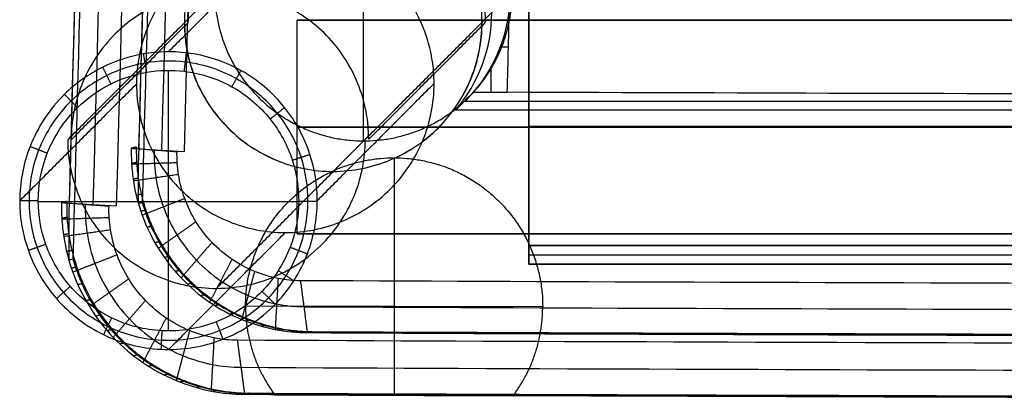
# Model space of a CAD drawing. Header units: millimetres. Extents: x -232 to 229, y -236 to 236.
# Tile 1 of 256: x -214 to -108, y -236 to -195. Entities that reach past the tile are written whole.
import ezdxf

# ---------------------------------------------------------------- set-up
doc = ezdxf.new("R2010")
doc.units = ezdxf.units.MM
doc.header["$MEASUREMENT"] = 0
for name, color, linetype, true_color in [('Footrest', 7, 'Continuous', 0xd78b38), ('Pause counter chair', 7, 'Continuous', 0x8b1c62), ('Seat pad', 6, 'Continuous', 0xff00ff)]:
    doc.layers.add(name, color=color, linetype=linetype, true_color=true_color)

msp = doc.modelspace()

# ---------------------------------------------------------------- linework, layer by layer
at = {"layer": 'Footrest'}
for p, q in [((-159.56, -206.8, 214.65), (156.3, -206.8, 214.65)), ((-159.56, -206.8, 216.65), (156.3, -206.8, 216.65)), ((-159.56, -206.8, 214.65), (-159.56, -206.8, 216.65)), ((156.3, -219.61, 214.65), (-159.56, -219.61, 214.65)), ((156.3, -219.61, 193.37), (-159.56, -219.61, 193.37)), ((156.3, -219.61, 214.65), (-159.56, -219.61, 214.65)), ((-159.56, -219.61, 204.01), (156.3, -219.61, 204.01)), ((156.3, -219.61, 193.37), (-159.56, -219.61, 193.37)), ((-159.56, -221.61, 204.91), (-159.56, -219.61, 204.91)), ((-159.56, -220.61, 193.37), (156.3, -220.61, 193.37)), ((156.3, -221.61, 193.37), (-159.56, -221.61, 193.37)), ((156.3, -221.61, 216.65), (-159.56, -221.61, 216.65)), ((156.3, -221.61, 193.37), (-159.56, -221.61, 193.37)), ((-159.56, -221.61, 205.01), (156.3, -221.61, 205.01)), ((156.3, -221.61, 216.65), (-159.56, -221.61, 216.65))]:
    msp.add_line(p, q, dxfattribs=at)
for points in [[(-159.56, -191.99, 216.65), (-159.56, -206.8, 216.65), (-159.56, -221.61, 216.65)], [(-159.56, -191.99, 216.65), (-159.56, -206.8, 216.65), (-159.56, -221.61, 216.65)], [(-159.56, -219.61, 214.65), (-159.56, -206.8, 214.65), (-159.56, -193.99, 214.65)], [(-159.56, -219.61, 214.65), (-159.56, -206.8, 214.65), (-159.56, -193.99, 214.65)], [(-159.56, -219.61, 193.37), (-159.56, -219.61, 204.01), (-159.56, -219.61, 214.65)], [(-159.56, -221.61, 193.37), (-159.56, -220.61, 193.37), (-159.56, -219.61, 193.37)], [(-159.56, -219.61, 193.37), (-159.56, -219.61, 204.01), (-159.56, -219.61, 214.65)], [(-159.56, -221.61, 193.37), (-159.56, -220.61, 193.37), (-159.56, -219.61, 193.37)], [(-159.56, -221.61, 216.65), (-159.56, -221.61, 205.01), (-159.56, -221.61, 193.37)], [(-159.56, -221.61, 216.65), (-159.56, -221.61, 205.01), (-159.56, -221.61, 193.37)]]:
    msp.add_open_spline(points, degree=2, dxfattribs=at)
at = {"layer": 'Pause counter chair'}
for p, q in [((-177.36, -208.37, 638.86), (-177.36, -176.39, 637.74)), ((-184.52, -195.39, 193.69), (175.35, -195.39, 193.69)), ((-161.77, -198.28, 630.27), (-162.66, -198.28, 630.27)), ((-198.34, -228.81, -5.63), (-198.34, -200.79, -5.63)), ((-163.61, -203.14, 630.44), (-163.61, -200.34, 630.34)), ((-166.51, -204.1, 602.95), (159.93, -204.1, 602.95)), ((-174.07, -210.19, 644.29), (-174.07, -235.72, 645.18)), ((-184.34, -214.94, -5.63), (-212.36, -214.94, -5.63)), ((-184.52, -218.38, 193.69), (175.35, -218.38, 193.69)), ((-158.08, -226.2, 644.29), (-190.06, -226.16, 645.4))]:
    msp.add_line(p, q, dxfattribs=at)
for points, degree in [([(-201.14, 76.09, 638.53), (-203.78, -21.3, 641.94), (-206.43, -118.69, 645.33), (-209.07, -216.08, 648.73)], 3), ([(-201.14, 76.09, 638.53), (-203.78, -20.96, 641.92), (-206.41, -118.01, 645.31), (-209.04, -215.06, 648.7)], 3), ([(-198.35, -198.79, -3.7), (-192.06, -192.5, 176.28), (-185.78, -186.21, 356.27)], 2), ([(-193.35, -192.38, 638.86), (-195, -194.02, 591.81), (-196.64, -195.66, 544.75)], 2), ([(-193.35, -192.38, 638.86), (-195, -194.02, 591.81), (-196.64, -195.66, 544.75)], 2), ([(-164.62, -195.62, 544.75), (-163, -194, 591.25), (-161.37, -192.38, 637.74)], 2), ([(-164.62, -195.62, 544.75), (-163, -194, 591.25), (-161.37, -192.38, 637.74)], 2), ([(-161.66, -193.41, 630.1), (-161.83, -196.99, 630.22), (-163.2, -200.42, 630.34), (-165.55, -203.14, 630.44)], 3), ([(-161.66, -193.41, 630.1), (-161.83, -196.99, 630.22), (-163.2, -200.42, 630.34), (-165.55, -203.14, 630.44)], 3), ([(-161.89, -203.14, 630.44), (-161.81, -199.9, 630.32), (-161.73, -196.65, 630.21), (-161.66, -193.41, 630.1)], 3), ([(-161.89, -203.14, 630.44), (-161.81, -199.9, 630.32), (-161.73, -196.65, 630.21), (-161.66, -193.41, 630.1)], 3), ([(-196.62, -195.66, 544.75), (-202.91, -201.95, 364.84), (-209.19, -208.24, 184.92)], 2), ([(-196.25, -195.66, 544.75), (-202.53, -201.95, 364.84), (-208.82, -208.24, 184.92)], 2), ([(-184.52, -195.39, 173.9), (-184.52, -195.39, 193.69), (-184.52, -195.39, 213.48)], 2), ([(-184.52, -195.39, 213.48), (-4.58, -195.39, 213.48), (175.35, -195.39, 213.48)], 2), ([(175.35, -195.39, 173.9), (-4.58, -195.39, 173.9), (-184.52, -195.39, 173.9)], 2), ([(-184.52, -218.38, 173.9), (-184.52, -206.89, 173.9), (-184.52, -195.39, 173.9)], 2), ([(175.35, -195.39, 173.9), (-4.58, -195.39, 173.9), (-184.52, -195.39, 173.9)], 2), ([(-184.52, -218.38, 213.48), (-184.52, -206.89, 213.48), (-184.52, -195.39, 213.48)], 2), ([(-184.52, -195.39, 213.48), (-4.58, -195.39, 213.48), (175.35, -195.39, 213.48)], 2), ([(-184.52, -218.38, 213.48), (-184.52, -206.89, 213.48), (-184.52, -195.39, 213.48)], 2), ([(-184.52, -195.39, 173.9), (-184.52, -195.39, 193.69), (-184.52, -195.39, 213.48)], 2), ([(-184.52, -218.38, 173.9), (-184.52, -206.89, 173.9), (-184.52, -195.39, 173.9)], 2), ([(-184.52, -218.38, 193.69), (-184.52, -206.89, 193.69), (-184.52, -195.39, 193.69)], 2), ([(-177.17, -208.2, 184.79), (-170.89, -201.91, 364.77), (-164.6, -195.62, 544.75)], 2), ([(-176.8, -208.2, 184.79), (-170.52, -201.91, 364.77), (-164.23, -195.62, 544.75)], 2), ([(-200.69, -200.99, -5.63), (-200.86, -200, -4.66), (-201.03, -199.02, -3.69)], 2), ([(-196.65, -200.89, -5.63), (-196.53, -199.9, -4.67), (-196.41, -198.91, -3.71)], 2), ([(-204.54, -202.24, -5.63), (-204.98, -201.34, -4.65), (-205.42, -200.44, -3.66)], 2), ([(-191.53, -202.55, -5.63), (-191.04, -201.68, -4.68), (-190.55, -200.81, -3.73)], 2), ([(-201.79, -202.24, 356.27), (-208.07, -208.53, 176.35), (-214.35, -214.81, -3.56)], 2), ([(-201.79, -202.24, 356.27), (-208.07, -208.53, 176.35), (-214.35, -214.81, -3.56)], 2), ([(-182.34, -214.78, -3.7), (-176.05, -208.49, 176.28), (-169.77, -202.2, 356.27)], 2), ([(-182.34, -214.78, -3.7), (-176.05, -208.49, 176.28), (-169.77, -202.2, 356.27)], 2), ([(-208.14, -204.79, -5.63), (-208.84, -204.08, -4.63), (-209.54, -203.36, -3.63)], 2), ([(-165.55, -203.14, 630.44), (-166.19, -203.78, 612.12), (-166.83, -204.42, 593.79), (-167.47, -205.06, 575.47)], 3), ([(-165.55, -203.14, 630.44), (-166.19, -203.78, 612.12), (-166.83, -204.42, 593.79), (-167.47, -205.06, 575.47)], 3), ([(-165.55, -203.14, 630.44), (-163.72, -203.14, 630.44), (-161.89, -203.14, 630.44)], 2), ([(-165.55, -203.14, 630.44), (-163.72, -203.14, 630.44), (-161.89, -203.14, 630.44)], 2), ([(-187.41, -206.03, -5.63), (-186.63, -205.4, -4.68), (-185.85, -204.78, -3.73)], 2), ([(160.89, -205.06, 575.47), (-3.29, -205.06, 575.47), (-167.47, -205.06, 575.47)], 2), ([(160.89, -205.06, 575.47), (-3.29, -205.06, 575.47), (-167.47, -205.06, 575.47)], 2), ([(175.35, -206.89, 173.9), (-4.58, -206.89, 173.9), (-184.52, -206.89, 173.9)], 2), ([(-184.52, -206.89, 213.48), (-4.58, -206.89, 213.48), (175.35, -206.89, 213.48)], 2), ([(-184.52, -206.89, 173.9), (-184.52, -206.89, 193.69), (-184.52, -206.89, 213.48)], 2), ([(-180.63, -211.65, 544.75), (-178.99, -210.01, 591.81), (-177.35, -208.37, 638.86)], 2), ([(-177.17, -208.32, 184.79), (-177.17, -208.28, 184.79), (-177.17, -208.24, 184.79), (-177.17, -208.2, 184.79)], 3), ([(-211.39, -209.71, -5.63), (-212.32, -209.34, -4.61), (-213.25, -208.98, -3.59)], 2), ([(-185.03, -210.44, -5.63), (-184.08, -210.13, -4.68), (-183.13, -209.82, -3.72)], 2), ([(-193.18, -224.23, 184.92), (-186.9, -217.94, 364.84), (-180.61, -211.65, 544.75)], 2), ([(-212.36, -214.81, -5.63), (-213.35, -214.81, -4.6), (-214.35, -214.81, -3.56)], 2), ([(-212.36, -214.81, -5.63), (-213.35, -214.81, -4.6), (-214.35, -214.81, -3.56)], 2), ([(-209.29, -214.88, 653.7), (-209.57, -214.94, 651.72), (-209.86, -215, 649.75)], 2), ([(-209.86, -215, 649.75), (-207.3, -215.19, 646.36), (-204.75, -215.38, 642.97)], 2), ([(-209.04, -215.06, 648.7), (-207.34, -215.16, 646.44), (-205.63, -215.26, 644.17), (-203.93, -215.37, 641.91)], 3), ([(-182.34, -214.9, -3.7), (-183.34, -214.89, -4.67), (-184.34, -214.88, -5.63)], 2), ([(-182.34, -214.9, -3.7), (-183.34, -214.89, -4.67), (-184.34, -214.88, -5.63)], 2), ([(-182.34, -214.9, -3.7), (-182.34, -214.86, -3.7), (-182.34, -214.82, -3.7), (-182.34, -214.78, -3.7)], 3), ([(-182.34, -214.9, -3.7), (-182.34, -214.86, -3.7), (-182.34, -214.82, -3.7), (-182.34, -214.78, -3.7)], 3), ([(-209.26, -216.59, 653.75), (-209.55, -216.66, 651.77), (-209.83, -216.72, 649.8)], 2), ([(-204.72, -216.64, 643), (-207.27, -216.72, 646.4), (-209.83, -216.8, 649.8)], 2), ([(-204.58, -217.95, 643.02), (-207.1, -218.31, 646.43), (-209.62, -218.67, 649.83)], 2), ([(-198.34, -230.8, -3.56), (-192.06, -224.52, 176.35), (-185.78, -218.23, 356.27)], 2), ([(-209.09, -218.36, 653.78), (-209.37, -218.42, 651.8), (-209.65, -218.48, 649.83)], 2), ([(-184.52, -218.38, 173.9), (-184.52, -218.38, 193.69), (-184.52, -218.38, 213.48)], 2), ([(-184.52, -218.38, 213.48), (-4.58, -218.38, 213.48), (175.35, -218.38, 213.48)], 2), ([(175.35, -218.38, 173.9), (-4.58, -218.38, 173.9), (-184.52, -218.38, 173.9)], 2), ([(175.35, -218.38, 173.9), (-4.58, -218.38, 173.9), (-184.52, -218.38, 173.9)], 2), ([(-184.52, -218.38, 213.48), (-4.58, -218.38, 213.48), (175.35, -218.38, 213.48)], 2), ([(-184.52, -218.38, 173.9), (-184.52, -218.38, 193.69), (-184.52, -218.38, 213.48)], 2), ([(-211.55, -219.5, -5.63), (-212.49, -219.83, -4.59), (-213.43, -220.16, -3.54)], 2), ([(-208.74, -220.15, 653.78), (-209.03, -220.21, 651.81), (-209.31, -220.27, 649.84)], 2), ([(-185.27, -219.8, -5.63), (-184.33, -220.15, -4.65), (-183.4, -220.51, -3.67)], 2), ([(-209.07, -221.16, 649.83), (-208.93, -221.13, 650.84), (-208.78, -221.1, 651.85), (-208.64, -221.07, 652.86)], 3), ([(-203.89, -220.63, 643.01), (-206.26, -221.56, 646.41), (-208.64, -222.49, 649.81)], 2), ([(-208.23, -221.94, 653.76), (-208.51, -222, 651.79), (-208.79, -222.06, 649.82)], 2), ([(-186.54, -222.32, -5.63), (-185.7, -222.86, -4.64), (-184.86, -223.4, -3.65)], 2), ([(-202.63, -223.22, 642.92), (-204.74, -224.7, 646.29), (-206.85, -226.19, 649.67)], 2), ([(-208.91, -224.02, -5.63), (-209.66, -224.67, -4.58), (-210.41, -225.33, -3.53)], 2), ([(-207.53, -223.72, 653.72), (-207.81, -223.78, 651.75), (-208.09, -223.84, 649.77)], 2), ([(-188.3, -224.55, -5.63), (-187.58, -225.24, -4.63), (-186.86, -225.94, -3.63)], 2), ([(-206.66, -225.45, 653.65), (-206.94, -225.51, 651.68), (-207.21, -225.57, 649.7)], 2), ([(-200.83, -225.53, 642.74), (-202.56, -227.52, 646.08), (-204.29, -229.5, 649.41)], 2), ([(-205.61, -227.1, 653.55), (-205.89, -227.16, 651.58), (-206.16, -227.22, 649.6)], 2), ([(-204.47, -227.4, -5.63), (-204.9, -228.3, -4.58), (-205.34, -229.2, -3.54)], 2), ([(-198.6, -227.42, 642.5), (-199.86, -229.81, 645.78), (-201.11, -232.2, 649.05)], 2), ([(-204.4, -228.66, 653.43), (-204.67, -228.72, 651.46), (-204.95, -228.78, 649.48)], 2), ([(-199.06, -228.79, -5.63), (-199.11, -229.79, -4.59), (-199.16, -230.78, -3.56)], 2), ([(-196.08, -228.78, 642.21), (-196.8, -231.46, 645.41), (-197.52, -234.14, 648.62)], 2), ([(-193.22, -227.83, -5.63), (-192.86, -228.76, -4.61), (-192.49, -229.69, -3.59)], 2), ([(-193.45, -229.56, 641.88), (-193.61, -232.41, 645.02), (-193.77, -235.26, 648.16)], 2), ([(-190.14, -235.62, 647.7), (-190.52, -232.72, 644.63), (-190.91, -229.81, 641.56)], 2), ([(-190.14, -235.62, 647.7), (-190.52, -232.72, 644.63), (-190.91, -229.81, 641.56)], 2), ([(-203.03, -230.08, 653.29), (-203.31, -230.14, 651.31), (-203.58, -230.21, 649.33)], 2), ([(-201.54, -231.36, 653.12), (-201.82, -231.43, 651.14), (-202.09, -231.49, 649.17)], 2), ([(-199.95, -232.48, 652.94), (-200.22, -232.54, 650.96), (-200.49, -232.61, 648.98)], 2), ([(-198.28, -233.43, 652.74), (-198.54, -233.49, 650.76), (-198.81, -233.55, 648.78)], 2), ([(-196.55, -234.19, 652.53), (-196.81, -234.25, 650.55), (-197.08, -234.31, 648.57)], 2), ([(-194.8, -234.77, 652.32), (-195.06, -234.83, 650.33), (-195.32, -234.9, 648.35)], 2), ([(-193.04, -235.18, 652.1), (-193.31, -235.24, 650.11), (-193.57, -235.3, 648.13)], 2), ([(-191.31, -235.42, 651.88), (-191.57, -235.48, 649.9), (-191.83, -235.54, 647.91)], 2), ([(-189.63, -235.5, 651.66), (-189.88, -235.56, 649.68), (-190.14, -235.62, 647.7)], 2), ([(-189.63, -235.5, 651.66), (-189.88, -235.56, 649.68), (-190.14, -235.62, 647.7)], 2), ([(-186.93, -235.66, 645.63), (-178.37, -235.7, 645.33), (-169.82, -235.74, 645.03), (-161.26, -235.77, 644.73)], 3)]:
    msp.add_open_spline(points, degree=degree, dxfattribs=at)
for points, knots in [([(-200.55, 76.21, 642.47), (-201.96, 23.98, 644.3), (-204.66, -75.1, 647.76), (-207.37, -174.17, 651.22), (-208.64, -221.07, 652.86)], [27.815421, 27.815421, 27.815421, 27.815421, 184.697233, 325.573275, 325.573275, 325.573275, 325.573275]), ([(-200.55, 76.21, 642.47), (-201.96, 23.98, 644.3), (-204.66, -75.1, 647.76), (-207.37, -174.17, 651.22), (-208.64, -221.07, 652.86)], [27.815421, 27.815421, 27.815421, 27.815421, 184.697233, 325.573275, 325.573275, 325.573275, 325.573275]), ([(-198.62, 75.9, 635.12), (-198.62, 75.9, 635.12), (-198.62, 75.9, 635.12), (-198.62, 75.9, 635.12), (-201.24, -21.14, 638.51), (-203.86, -118.18, 641.91), (-206.48, -215.21, 645.3)], [-0.000603, -0.000603, -0.000603, -0.000603, 0.000363, 0.000363, 0.000363, 291.400647, 291.400647, 291.400647, 291.400647]), ([(-203.93, -215.37, 641.91), (-201.31, -118.34, 638.51), (-198.71, -21.31, 635.1), (-196.09, 75.71, 631.7), (-196.09, 75.71, 631.7), (-196.09, 75.72, 631.7), (-196.09, 75.72, 631.7)], [-291.36512, -291.36512, -291.36512, -291.36512, -0.000363, -0.000363, -0.000363, 0.001569, 0.001569, 0.001569, 0.001569]), ([(-164.62, -195.62, 544.75), (-164.62, -194.79, 544.75), (-164.69, -193.95, 544.75), (-165.01, -191.92, 544.75), (-165.34, -190.74, 544.75), (-166.28, -188.4, 544.75), (-166.92, -187.27, 544.75), (-168.44, -185.18, 544.75), (-169.32, -184.22, 544.75), (-171.25, -182.6, 544.75), (-172.27, -181.93, 544.75), (-175.61, -180.23, 544.75), (-178.1, -179.63, 544.75), (-180.63, -179.63, 544.75), (-183.16, -179.64, 544.75), (-185.65, -180.24, 544.75), (-190.15, -182.54, 544.75), (-192.1, -184.2, 544.75), (-194.34, -187.3, 544.75), (-194.98, -188.43, 544.75), (-195.92, -190.77, 544.75), (-196.25, -191.95, 544.75), (-196.58, -193.99, 544.75), (-196.64, -194.83, 544.75), (-196.64, -195.66, 544.75)], [5.052397, 5.052397, 5.052397, 5.052397, 7.567972, 7.567972, 11.245217, 11.245217, 15.136198, 15.136198, 19.027583, 19.027583, 22.704906, 22.704906, 30.297023, 30.297023, 30.297023, 37.903154, 37.903154, 45.509086, 45.509086, 49.404448, 49.404448, 53.086348, 53.086348, 55.610414, 55.610414, 55.610414, 55.610414]), ([(-164.23, -195.62, 544.75), (-164.23, -194.79, 544.75), (-164.3, -193.95, 544.75), (-164.62, -191.92, 544.75), (-164.95, -190.74, 544.75), (-165.89, -188.4, 544.75), (-166.52, -187.27, 544.75), (-168.05, -185.18, 544.75), (-168.93, -184.22, 544.75), (-170.86, -182.6, 544.75), (-171.88, -181.93, 544.75), (-175.22, -180.23, 544.75), (-177.71, -179.63, 544.75), (-180.24, -179.63, 544.75), (-182.77, -179.64, 544.75), (-185.26, -180.24, 544.75), (-189.76, -182.54, 544.75), (-191.71, -184.2, 544.75), (-193.95, -187.3, 544.75), (-194.58, -188.43, 544.75), (-195.53, -190.77, 544.75), (-195.86, -191.95, 544.75), (-196.18, -193.99, 544.75), (-196.25, -194.83, 544.75), (-196.25, -195.66, 544.75)], [5.052397, 5.052397, 5.052397, 5.052397, 7.567972, 7.567972, 11.245217, 11.245217, 15.136198, 15.136198, 19.027583, 19.027583, 22.704906, 22.704906, 30.297023, 30.297023, 30.297023, 37.903154, 37.903154, 45.509086, 45.509086, 49.404448, 49.404448, 53.086348, 53.086348, 55.610414, 55.610414, 55.610414, 55.610414]), ([(-167.47, -205.06, 575.47), (-164.95, -202.14, 575.37), (-163.56, -198.42, 575.24), (-163.56, -194.56, 575.1), (-163.57, -190.7, 574.97), (-164.97, -186.98, 574.84), (-167.51, -184.07, 574.74)], [0, 0, 0, 0, 11.692429, 11.692429, 11.692429, 23.401756, 23.401756, 23.401756, 23.401756]), ([(-167.47, -205.06, 575.47), (-164.95, -202.14, 575.37), (-163.56, -198.42, 575.24), (-163.56, -194.56, 575.1), (-163.57, -190.7, 574.97), (-164.97, -186.98, 574.84), (-167.51, -184.07, 574.74)], [0, 0, 0, 0, 11.692429, 11.692429, 11.692429, 23.401756, 23.401756, 23.401756, 23.401756]), ([(-169.77, -202.2, 356.27), (-169.77, -201.37, 356.27), (-169.83, -200.53, 356.27), (-170.16, -198.5, 356.27), (-170.48, -197.31, 356.27), (-171.43, -194.98, 356.27), (-172.06, -193.85, 356.27), (-173.58, -191.75, 356.27), (-174.47, -190.8, 356.27), (-176.4, -189.18, 356.27), (-177.42, -188.5, 356.27), (-180.76, -186.8, 356.27), (-183.25, -186.21, 356.27), (-185.78, -186.21, 356.27), (-188.31, -186.21, 356.27), (-190.8, -186.82, 356.27), (-195.3, -189.12, 356.27), (-197.25, -190.78, 356.27), (-199.49, -193.87, 356.27), (-200.12, -195.01, 356.27), (-201.07, -197.34, 356.27), (-201.4, -198.53, 356.27), (-201.72, -200.57, 356.27), (-201.79, -201.4, 356.27), (-201.79, -202.24, 356.27)], [5.052397, 5.052397, 5.052397, 5.052397, 7.567972, 7.567972, 11.245217, 11.245217, 15.136198, 15.136198, 19.027583, 19.027583, 22.704906, 22.704906, 30.297023, 30.297023, 30.297023, 37.903154, 37.903154, 45.509086, 45.509086, 49.404448, 49.404448, 53.086348, 53.086348, 55.610414, 55.610414, 55.610414, 55.610414]), ([(-176.8, -208.2, 184.79), (-176.8, -206.52, 184.78), (-177.38, -202.92, 184.76), (-180.11, -197.85, 184.75), (-184.82, -193.88, 184.76), (-190.32, -192.09, 184.77), (-195.53, -192.22, 184.8), (-200.12, -193.71, 184.82), (-204.66, -196.93, 184.86), (-208.01, -201.99, 184.89), (-208.81, -206.25, 184.92), (-208.82, -208.24, 184.92)], [43.936816, 43.936816, 43.936816, 43.936816, 48.350645, 53.391619, 58.809831, 64.228043, 68.286519, 72.344996, 76.779899, 82.717862, 87.945863, 87.945863, 87.945863, 87.945863]), ([(-196.64, -195.66, 544.75), (-196.64, -197.77, 544.75), (-196.23, -199.85, 544.75), (-194.62, -203.73, 544.75), (-193.44, -205.49, 544.75), (-190.46, -208.46, 544.75), (-188.7, -209.64, 544.75), (-184.81, -211.25, 544.75), (-182.73, -211.66, 544.75), (-180.63, -211.65, 544.75), (-178.53, -211.65, 544.75), (-176.45, -211.23, 544.75), (-172.56, -209.62, 544.75), (-170.8, -208.44, 544.75), (-167.82, -205.46, 544.75), (-166.65, -203.7, 544.75), (-165.04, -199.81, 544.75), (-164.62, -197.73, 544.75), (-164.62, -195.62, 544.75)], [0, 0, 0, 0, 6.325041, 6.325041, 12.650202, 12.650202, 18.975362, 18.975362, 25.300404, 25.300404, 25.300404, 31.630349, 31.630349, 37.960172, 37.960172, 44.289995, 44.289995, 50.619941, 50.619941, 50.619941, 50.619941]), ([(-196.62, -195.66, 544.75), (-196.62, -197.77, 544.75), (-196.21, -199.85, 544.75), (-194.6, -203.73, 544.75), (-193.42, -205.49, 544.75), (-190.45, -208.46, 544.75), (-188.68, -209.64, 544.75), (-184.8, -211.25, 544.75), (-182.72, -211.66, 544.75), (-180.61, -211.65, 544.75), (-178.51, -211.65, 544.75), (-176.43, -211.23, 544.75), (-172.54, -209.62, 544.75), (-170.78, -208.44, 544.75), (-167.81, -205.46, 544.75), (-166.63, -203.7, 544.75), (-165.02, -199.81, 544.75), (-164.6, -197.73, 544.75), (-164.6, -195.62, 544.75)], [0, 0, 0, 0, 6.325041, 6.325041, 12.650202, 12.650202, 18.975362, 18.975362, 25.300404, 25.300404, 25.300404, 31.630349, 31.630349, 37.960172, 37.960172, 44.289995, 44.289995, 50.619941, 50.619941, 50.619941, 50.619941]), ([(-182.34, -214.78, -3.7), (-182.34, -213.1, -3.71), (-182.92, -209.5, -3.72), (-185.65, -204.43, -3.73), (-190.36, -200.45, -3.73), (-195.85, -198.67, -3.71), (-201.06, -198.8, -3.69), (-205.66, -200.29, -3.66), (-210.2, -203.5, -3.63), (-213.55, -208.57, -3.59), (-214.35, -212.82, -3.57), (-214.35, -214.81, -3.56)], [43.936816, 43.936816, 43.936816, 43.936816, 48.350645, 53.391619, 58.809831, 64.228043, 68.286519, 72.344996, 76.779899, 82.717862, 87.945863, 87.945863, 87.945863, 87.945863]), ([(-182.34, -214.78, -3.7), (-182.34, -213.1, -3.71), (-182.92, -209.5, -3.72), (-185.65, -204.43, -3.73), (-190.36, -200.45, -3.73), (-195.85, -198.67, -3.71), (-201.06, -198.8, -3.69), (-205.66, -200.29, -3.66), (-210.2, -203.5, -3.63), (-213.55, -208.57, -3.59), (-214.35, -212.82, -3.57), (-214.35, -214.81, -3.56)], [43.936816, 43.936816, 43.936816, 43.936816, 48.350645, 53.391619, 58.809831, 64.228043, 68.286519, 72.344996, 76.779899, 82.717862, 87.945863, 87.945863, 87.945863, 87.945863]), ([(-183.34, -214.89, -4.67), (-183.33, -213.28, -4.67), (-183.86, -209.86, -4.68), (-186.44, -205.08, -4.68), (-190.86, -201.35, -4.68), (-196.01, -199.67, -4.67), (-200.89, -199.79, -4.66), (-205.2, -201.19, -4.65), (-209.46, -204.21, -4.63), (-212.6, -208.96, -4.61), (-213.35, -212.95, -4.6), (-213.35, -214.81, -4.6)], [43.831517, 43.831517, 43.831517, 43.831517, 48.350645, 53.39162, 58.809832, 64.228043, 68.28652, 72.344996, 76.779899, 82.717862, 87.945863, 87.945863, 87.945863, 87.945863]), ([(-212.36, -214.81, -5.63), (-212.35, -213.07, -5.63), (-211.65, -209.35, -5.63), (-208.72, -204.92, -5.63), (-204.74, -202.1, -5.63), (-200.72, -200.79, -5.63), (-196.16, -200.68, -5.63), (-191.35, -202.24, -5.63), (-187.23, -205.72, -5.63), (-184.82, -210.19, -5.63), (-184.33, -213.38, -5.63), (-184.34, -214.88, -5.63)], [-87.945863, -87.945863, -87.945863, -87.945863, -82.717863, -76.7799, -72.344997, -68.28652, -64.228043, -58.809831, -53.391619, -48.350645, -43.831517, -43.831517, -43.831517, -43.831517]), ([(-212.36, -214.81, -5.63), (-212.35, -213.07, -5.63), (-211.65, -209.35, -5.63), (-208.72, -204.92, -5.63), (-204.74, -202.1, -5.63), (-200.72, -200.79, -5.63), (-196.16, -200.68, -5.63), (-191.35, -202.24, -5.63), (-187.23, -205.72, -5.63), (-184.82, -210.19, -5.63), (-184.33, -213.38, -5.63), (-184.34, -214.88, -5.63)], [-87.945863, -87.945863, -87.945863, -87.945863, -82.717863, -76.7799, -72.344997, -68.28652, -64.228043, -58.809831, -53.391619, -48.350645, -43.831517, -43.831517, -43.831517, -43.831517]), ([(-201.79, -202.24, 356.27), (-201.79, -204.34, 356.27), (-201.37, -206.42, 356.27), (-199.77, -210.31, 356.27), (-198.59, -212.07, 356.27), (-195.61, -215.04, 356.27), (-193.85, -216.22, 356.27), (-189.96, -217.82, 356.27), (-187.88, -218.23, 356.27), (-185.78, -218.23, 356.27), (-183.68, -218.23, 356.27), (-181.59, -217.81, 356.27), (-177.71, -216.2, 356.27), (-175.94, -215.02, 356.27), (-172.97, -212.04, 356.27), (-171.79, -210.27, 356.27), (-170.18, -206.39, 356.27), (-169.77, -204.3, 356.27), (-169.77, -202.2, 356.27)], [0, 0, 0, 0, 6.325041, 6.325041, 12.650202, 12.650202, 18.975362, 18.975362, 25.300404, 25.300404, 25.300404, 31.630349, 31.630349, 37.960172, 37.960172, 44.289995, 44.289995, 50.619941, 50.619941, 50.619941, 50.619941]), ([(155.3, -203.14, 630.44), (102.59, -203.34, 624.75), (49.72, -203.44, 621.88), (-3.29, -203.44, 621.88), (-56.31, -203.44, 621.88), (-109.18, -203.34, 624.75), (-161.89, -203.14, 630.44)], [0, 0, 0, 0, 158.979161, 158.979161, 158.979161, 317.958321, 317.958321, 317.958321, 317.958321]), ([(155.3, -203.14, 630.44), (102.59, -203.34, 624.75), (49.72, -203.44, 621.88), (-3.29, -203.44, 621.88), (-56.31, -203.44, 621.88), (-109.18, -203.34, 624.75), (-161.89, -203.14, 630.44)], [0, 0, 0, 0, 158.979161, 158.979161, 158.979161, 317.958321, 317.958321, 317.958321, 317.958321]), ([(-209.19, -208.24, 184.92), (-209.19, -210.06, 184.93), (-208.52, -213.88, 184.95), (-205.47, -219.12, 184.96), (-200.36, -223.02, 184.95), (-193.89, -224.68, 184.93), (-187.14, -223.57, 184.9), (-182.36, -220.38, 184.86), (-179.6, -216.88, 184.83), (-177.75, -213.23, 184.81), (-177.19, -210.24, 184.79), (-177.17, -208.32, 184.79)], [-0.072323, -0.072323, -0.072323, -0.072323, 4.70258, 9.969049, 15.588879, 21.208709, 27.170692, 33.132676, 35.970095, 38.807514, 43.831517, 43.831517, 43.831517, 43.831517]), ([(-214.35, -214.81, -3.56), (-214.36, -216.64, -3.55), (-213.69, -220.45, -3.54), (-210.63, -225.7, -3.53), (-205.53, -229.59, -3.54), (-199.06, -231.25, -3.56), (-192.31, -230.14, -3.59), (-187.53, -226.96, -3.63), (-184.76, -223.46, -3.65), (-182.92, -219.8, -3.68), (-182.35, -216.81, -3.69), (-182.34, -214.9, -3.7)], [-0.072323, -0.072323, -0.072323, -0.072323, 4.70258, 9.969049, 15.588879, 21.208709, 27.170692, 33.132676, 35.970095, 38.807514, 43.831517, 43.831517, 43.831517, 43.831517]), ([(-214.35, -214.81, -3.56), (-214.36, -216.64, -3.55), (-213.69, -220.45, -3.54), (-210.63, -225.7, -3.53), (-205.53, -229.59, -3.54), (-199.06, -231.25, -3.56), (-192.31, -230.14, -3.59), (-187.53, -226.96, -3.63), (-184.76, -223.46, -3.65), (-182.92, -219.8, -3.68), (-182.35, -216.81, -3.69), (-182.34, -214.9, -3.7)], [-0.072323, -0.072323, -0.072323, -0.072323, 4.70258, 9.969049, 15.588879, 21.208709, 27.170692, 33.132676, 35.970095, 38.807514, 43.831517, 43.831517, 43.831517, 43.831517]), ([(-213.35, -214.81, -4.6), (-213.36, -216.52, -4.59), (-212.73, -220.1, -4.59), (-209.87, -225.02, -4.58), (-205.08, -228.67, -4.58), (-199.01, -230.23, -4.59), (-192.69, -229.19, -4.61), (-188.2, -226.2, -4.63), (-185.61, -222.92, -4.64), (-183.88, -219.49, -4.65), (-183.35, -216.69, -4.66), (-183.34, -214.89, -4.67)], [-0.072323, -0.072323, -0.072323, -0.072323, 4.702581, 9.96905, 15.58888, 21.208709, 27.170693, 33.132676, 35.970095, 38.807514, 43.831517, 43.831517, 43.831517, 43.831517]), ([(-184.34, -214.88, -5.63), (-184.35, -216.56, -5.63), (-184.85, -219.18, -5.63), (-186.46, -222.38, -5.63), (-188.88, -225.44, -5.63), (-193.06, -228.23, -5.63), (-198.97, -229.2, -5.63), (-204.63, -227.75, -5.63), (-209.1, -224.34, -5.63), (-211.78, -219.75, -5.63), (-212.36, -216.41, -5.63), (-212.36, -214.81, -5.63)], [-43.831517, -43.831517, -43.831517, -43.831517, -38.807514, -35.970095, -33.132676, -27.170693, -21.208709, -15.58888, -9.96905, -4.702581, 0.072323, 0.072323, 0.072323, 0.072323]), ([(-184.34, -214.88, -5.63), (-184.35, -216.56, -5.63), (-184.85, -219.18, -5.63), (-186.46, -222.38, -5.63), (-188.88, -225.44, -5.63), (-193.06, -228.23, -5.63), (-198.97, -229.2, -5.63), (-204.63, -227.75, -5.63), (-209.1, -224.34, -5.63), (-211.78, -219.75, -5.63), (-212.36, -216.41, -5.63), (-212.36, -214.81, -5.63)], [-43.831517, -43.831517, -43.831517, -43.831517, -38.807514, -35.970095, -33.132676, -27.170693, -21.208709, -15.58888, -9.96905, -4.702581, 0.072323, 0.072323, 0.072323, 0.072323]), ([(-209.86, -215, 649.75), (-209.87, -215.6, 649.77), (-209.85, -216.83, 649.81), (-209.58, -219.36, 649.85), (-208.75, -222.59, 649.83), (-206.96, -226.29, 649.69), (-204.4, -229.6, 649.43), (-201.22, -232.3, 649.07), (-197.62, -234.24, 648.64), (-193.88, -235.37, 648.17), (-191.35, -235.62, 647.85), (-190.14, -235.62, 647.7)], [-0.000539, -0.000539, -0.000539, -0.000539, 1.259767, 2.581352, 5.350778, 8.236829, 11.171975, 14.103569, 16.979825, 19.735549, 22.302304, 22.302304, 22.302304, 22.302304]), ([(-209.86, -215, 649.75), (-209.87, -215.6, 649.77), (-209.85, -216.83, 649.81), (-209.58, -219.36, 649.85), (-208.75, -222.59, 649.83), (-206.96, -226.29, 649.69), (-204.4, -229.6, 649.43), (-201.22, -232.3, 649.07), (-197.62, -234.24, 648.64), (-193.88, -235.37, 648.17), (-191.35, -235.62, 647.85), (-190.14, -235.62, 647.7)], [-0.000539, -0.000539, -0.000539, -0.000539, 1.259767, 2.581352, 5.350778, 8.236829, 11.171975, 14.103569, 16.979825, 19.735549, 22.302304, 22.302304, 22.302304, 22.302304]), ([(-209.29, -214.88, 653.7), (-209.31, -215.45, 653.72), (-209.29, -216.61, 653.75), (-209.11, -218.38, 653.78), (-208.77, -220.17, 653.79), (-208.25, -221.96, 653.77), (-207.55, -223.74, 653.72), (-206.68, -225.47, 653.65), (-205.63, -227.12, 653.56), (-204.42, -228.68, 653.44), (-203.06, -230.11, 653.29), (-201.57, -231.39, 653.13), (-199.97, -232.51, 652.94), (-198.3, -233.45, 652.74), (-196.57, -234.21, 652.54), (-194.82, -234.8, 652.32), (-193.07, -235.2, 652.1), (-191.34, -235.44, 651.88), (-190.19, -235.49, 651.73), (-189.63, -235.5, 651.66)], [-31.938887, -31.938887, -31.938887, -31.938887, -30.224084, -28.452776, -26.629401, -24.759519, -22.849787, -20.907867, -18.942283, -16.962221, -14.977281, -12.997207, -11.031598, -9.089636, -7.179844, -5.30988, -3.486398, -1.714958, 0, 0, 0, 0]), ([(-209.07, -216.08, 648.73), (-209.07, -216.09, 648.74), (-209.07, -216.1, 648.74), (-209.07, -216.33, 648.76), (-209.08, -216.55, 648.78), (-209.08, -216.77, 648.81), (-209.09, -217.39, 648.88), (-209.09, -217.99, 648.99), (-209.09, -218.59, 649.12), (-209.09, -219.46, 649.3), (-209.09, -220.32, 649.54), (-209.07, -221.16, 649.83)], [4.628529, 4.628529, 4.628529, 4.628529, 4.656024, 4.656024, 5.321667, 5.321667, 5.321667, 7.170394, 7.170394, 7.170394, 9.83136, 9.83136, 9.83136, 9.83136]), ([(-207.3, -215.19, 646.36), (-207.31, -215.7, 646.38), (-207.3, -216.74, 646.41), (-207.06, -218.9, 646.44), (-206.36, -221.64, 646.42), (-204.83, -224.79, 646.31), (-202.65, -227.6, 646.09), (-199.94, -229.9, 645.79), (-196.88, -231.55, 645.43), (-193.7, -232.5, 645.03), (-191.56, -232.71, 644.76), (-190.52, -232.72, 644.63)], [-0.000539, -0.000539, -0.000539, -0.000539, 1.259767, 2.581352, 5.350778, 8.236829, 11.171974, 14.103568, 16.979825, 19.735548, 22.302304, 22.302304, 22.302304, 22.302304]), ([(-190.91, -229.81, 641.56), (-191.76, -229.81, 641.67), (-193.52, -229.63, 641.89), (-196.15, -228.85, 642.22), (-198.67, -227.49, 642.51), (-200.91, -225.6, 642.76), (-202.7, -223.29, 642.93), (-203.96, -220.7, 643.02), (-204.55, -218.43, 643.03), (-204.74, -216.66, 643.01), (-204.76, -215.8, 642.98), (-204.75, -215.38, 642.97)], [-22.302304, -22.302304, -22.302304, -22.302304, -19.735548, -16.979825, -14.103568, -11.171974, -8.236829, -5.350778, -2.581352, -1.259767, 0.000539, 0.000539, 0.000539, 0.000539]), ([(-208.64, -221.07, 652.86), (-208.55, -221.37, 652.86), (-208.46, -221.67, 652.85), (-208.36, -221.97, 652.85), (-208.15, -222.57, 652.84), (-207.92, -223.17, 652.82), (-207.66, -223.75, 652.8), (-207.4, -224.34, 652.78), (-207.11, -224.91, 652.76), (-206.79, -225.48, 652.73), (-206.46, -226.04, 652.7), (-206.11, -226.6, 652.67), (-205.74, -227.13, 652.63), (-205.36, -227.67, 652.6), (-204.95, -228.19, 652.56), (-204.52, -228.68, 652.51), (-204.09, -229.18, 652.47), (-203.64, -229.66, 652.42), (-203.16, -230.11, 652.37), (-202.69, -230.56, 652.31), (-202.19, -230.99, 652.26), (-201.67, -231.39, 652.2), (-201.16, -231.79, 652.14), (-200.63, -232.17, 652.08), (-200.08, -232.51, 652.01), (-199.53, -232.85, 651.95), (-198.97, -233.17, 651.88), (-198.4, -233.46, 651.81), (-197.84, -233.74, 651.75), (-197.26, -233.99, 651.68), (-196.67, -234.22, 651.6), (-196.1, -234.44, 651.53), (-195.51, -234.63, 651.46), (-194.92, -234.8, 651.39), (-194.34, -234.96, 651.31), (-193.76, -235.1, 651.24), (-193.17, -235.21, 651.17), (-192.59, -235.31, 651.09), (-192.02, -235.39, 651.02), (-191.44, -235.44, 650.94), (-190.88, -235.5, 650.87), (-190.31, -235.52, 650.8), (-189.75, -235.53, 650.73)], [1.573674, 1.573674, 1.573674, 1.573674, 2.517491, 2.517491, 2.517491, 4.426824, 4.426824, 4.426824, 6.367513, 6.367513, 6.367513, 8.330877, 8.330877, 8.330877, 10.307618, 10.307618, 10.307618, 12.288079, 12.288079, 12.288079, 14.262529, 14.262529, 14.262529, 16.221443, 16.221443, 16.221443, 18.155775, 18.155775, 18.155775, 20.057186, 20.057186, 20.057186, 21.918231, 21.918231, 21.918231, 23.732479, 23.732479, 23.732479, 25.494597, 25.494597, 25.494597, 27.20584, 27.20584, 27.20584, 27.20584]), ([(190.92, -229.81, 641.56), (159.71, -229.96, 637.52), (96.16, -230.18, 631.31), (0.01, -230.29, 628.14), (-96.15, -230.18, 631.31), (-159.69, -229.96, 637.52), (-190.91, -229.81, 641.56)], [-381.345949, -381.345949, -381.345949, -381.345949, -287.299893, -190.672646, -94.045442, 0.000592, 0.000592, 0.000592, 0.000592]), ([(-190.52, -232.72, 644.63), (-159.37, -232.86, 640.6), (-95.96, -233.08, 634.4), (0.01, -233.19, 631.24), (95.97, -233.08, 634.4), (159.38, -232.86, 640.6), (190.54, -232.72, 644.63)], [-0.000592, -0.000592, -0.000592, -0.000592, 94.045459, 190.672658, 287.299898, 381.345949, 381.345949, 381.345949, 381.345949]), ([(-190.14, -235.62, 647.7), (-161.9, -235.75, 644.04), (-98.52, -235.97, 637.68), (-35.13, -236.05, 635.41), (0.01, -236.05, 635.41), (35.15, -236.05, 635.41), (98.53, -235.97, 637.68), (161.91, -235.75, 644.04), (190.15, -235.62, 647.7)], [-0.000592, -0.000592, -0.000592, -0.000592, 84.960188, 190.672679, 190.672679, 190.672679, 296.38517, 381.345949, 381.345949, 381.345949, 381.345949]), ([(-190.14, -235.62, 647.7), (-161.9, -235.75, 644.04), (-98.52, -235.97, 637.68), (-35.13, -236.05, 635.41), (0.01, -236.05, 635.41), (35.15, -236.05, 635.41), (98.53, -235.97, 637.68), (161.91, -235.75, 644.04), (190.15, -235.62, 647.7)], [-0.000592, -0.000592, -0.000592, -0.000592, 84.960188, 190.672679, 190.672679, 190.672679, 296.38517, 381.345949, 381.345949, 381.345949, 381.345949]), ([(-189.75, -235.53, 650.73), (-161.65, -235.65, 647.07), (-133.47, -235.75, 644.22), (-105.2, -235.82, 642.18), (-105.04, -235.82, 642.17), (-104.89, -235.82, 642.16), (-104.73, -235.82, 642.15), (-69.86, -235.91, 639.65), (-34.95, -235.95, 638.39), (0.01, -235.95, 638.39), (34.96, -235.95, 638.39), (69.87, -235.91, 639.65), (104.74, -235.82, 642.15), (104.9, -235.82, 642.16), (105.05, -235.82, 642.17), (105.21, -235.82, 642.18), (133.48, -235.75, 644.22), (161.66, -235.65, 647.07), (189.76, -235.53, 650.73)], [19.883519, 19.883519, 19.883519, 19.883519, 104.896526, 104.896526, 104.896526, 105.36814, 105.36814, 105.36814, 210.215228, 210.215228, 210.215228, 315.062249, 315.062249, 315.062249, 315.533862, 315.533862, 315.533862, 400.546871, 400.546871, 400.546871, 400.546871]), ([(-189.63, -235.5, 651.66), (-161.46, -235.62, 648.02), (-98.25, -235.84, 641.67), (-35.04, -235.92, 639.4), (0.01, -235.92, 639.4), (35.05, -235.92, 639.4), (98.26, -235.84, 641.67), (161.47, -235.62, 648.02), (189.64, -235.5, 651.66)], [-192.288329, -192.288329, -192.288329, -192.288329, -106.607896, 0, 0, 0, 106.607895, 192.288329, 192.288329, 192.288329, 192.288329])]:
    msp.add_open_spline(points, degree=3, knots=knots, dxfattribs=at)
for points, knots in [([(-193.35, -192.38, 638.86), (-193.34, -208.37, 639.41), (-177.35, -208.37, 638.86), (-161.35, -208.37, 638.3), (-161.37, -192.38, 637.74)], [-100.530965, -100.530965, -100.530965, -75.398224, -75.398224, -50.265482, -50.265482, -50.265482]), ([(-193.35, -192.38, 638.86), (-193.34, -208.37, 639.41), (-177.35, -208.37, 638.86), (-161.35, -208.37, 638.3), (-161.37, -192.38, 637.74)], [-100.530965, -100.530965, -100.530965, -75.398224, -75.398224, -50.265482, -50.265482, -50.265482]), ([(-190.06, -226.18, 645.4), (-190.08, -210.19, 644.85), (-174.09, -210.19, 644.29), (-158.1, -210.19, 643.73), (-158.08, -226.18, 644.29)], [0, 0, 0, 25.132741, 25.132741, 50.265482, 50.265482, 50.265482])]:
    msp.add_rational_spline(points, [1, 0.707106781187, 1, 0.707106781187, 1], degree=2, knots=knots, dxfattribs=at)
for points, weights in [([(-190.06, -226.18, 645.4), (-190.05, -231.43, 645.59), (-186.93, -235.66, 645.63)], [1, 0.88016271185, 0.858388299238]), ([(-161.26, -235.77, 644.73), (-158.07, -231.51, 644.47), (-158.08, -226.18, 644.29)], [0.857864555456, 0.878680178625, 1])]:
    msp.add_rational_spline(points, weights, degree=2, dxfattribs=at)
at = {"layer": 'Seat pad'}
for points, knots in [([(-193.39, 71.02, 646.57), (-194.75, 20.77, 648.33), (-197.35, -74.55, 651.66), (-199.95, -169.88, 654.99), (-201.18, -215, 656.56)], [27.815421, 27.815421, 27.815421, 27.815421, 184.697233, 325.573275, 325.573275, 325.573275, 325.573275]), ([(-193.39, 71.02, 646.57), (-194.75, 20.77, 648.33), (-197.35, -74.55, 651.66), (-199.95, -169.88, 654.99), (-201.18, -215, 656.56)], [27.815421, 27.815421, 27.815421, 27.815421, 184.697233, 325.573275, 325.573275, 325.573275, 325.573275]), ([(-191.53, 70.73, 639.5), (-191.53, 70.73, 639.5), (-191.53, 70.73, 639.5), (-191.53, 70.73, 639.5), (-194.06, -22.64, 642.76), (-196.58, -116, 646.03), (-199.1, -209.36, 649.3)], [-0.000603, -0.000603, -0.000603, -0.000603, 0.000363, 0.000363, 0.000363, 291.400647, 291.400647, 291.400647, 291.400647]), ([(-196.64, -209.51, 646.03), (-194.12, -116.16, 642.76), (-191.63, -22.81, 639.48), (-189.1, 70.55, 636.21), (-189.1, 70.55, 636.21), (-189.1, 70.55, 636.21), (-189.1, 70.55, 636.21)], [-291.36512, -291.36512, -291.36512, -291.36512, -0.000363, -0.000363, -0.000363, 0.001569, 0.001569, 0.001569, 0.001569]), ([(-202.35, -209.16, 653.57), (-202.36, -209.73, 653.59), (-202.34, -210.91, 653.63), (-202.08, -213.35, 653.67), (-201.28, -216.46, 653.65), (-199.56, -220.01, 653.51), (-197.1, -223.2, 653.26), (-194.03, -225.8, 652.92), (-190.57, -227.67, 652.5), (-186.97, -228.75, 652.06), (-184.54, -228.99, 651.75), (-183.38, -228.99, 651.6)], [-0.000539, -0.000539, -0.000539, -0.000539, 1.259767, 2.581352, 5.350778, 8.236829, 11.171975, 14.103569, 16.979825, 19.735549, 22.302304, 22.302304, 22.302304, 22.302304]), ([(-202.35, -209.16, 653.57), (-202.36, -209.73, 653.59), (-202.34, -210.91, 653.63), (-202.08, -213.35, 653.67), (-201.28, -216.46, 653.65), (-199.56, -220.01, 653.51), (-197.1, -223.2, 653.26), (-194.03, -225.8, 652.92), (-190.57, -227.67, 652.5), (-186.97, -228.75, 652.06), (-184.54, -228.99, 651.75), (-183.38, -228.99, 651.6)], [-0.000539, -0.000539, -0.000539, -0.000539, 1.259767, 2.581352, 5.350778, 8.236829, 11.171975, 14.103569, 16.979825, 19.735549, 22.302304, 22.302304, 22.302304, 22.302304]), ([(-201.8, -209.04, 657.37), (-201.82, -209.59, 657.39), (-201.8, -210.71, 657.42), (-201.63, -212.4, 657.45), (-201.3, -214.13, 657.46), (-200.8, -215.86, 657.44), (-200.13, -217.56, 657.4), (-199.29, -219.23, 657.33), (-198.28, -220.82, 657.24), (-197.11, -222.32, 657.12), (-195.8, -223.69, 656.98), (-194.37, -224.92, 656.82), (-192.84, -226, 656.64), (-191.23, -226.91, 656.45), (-189.56, -227.64, 656.25), (-187.88, -228.2, 656.05), (-186.19, -228.59, 655.83), (-184.53, -228.82, 655.62), (-183.43, -228.87, 655.48), (-182.88, -228.88, 655.41)], [-31.938887, -31.938887, -31.938887, -31.938887, -30.224084, -28.452776, -26.629401, -24.759519, -22.849787, -20.907867, -18.942283, -16.962221, -14.977281, -12.997207, -11.031598, -9.089636, -7.179844, -5.30988, -3.486398, -1.714958, 0, 0, 0, 0]), ([(-199.89, -209.34, 650.31), (-199.9, -209.83, 650.33), (-199.88, -210.83, 650.36), (-199.66, -212.9, 650.39), (-198.98, -215.55, 650.37), (-197.51, -218.57, 650.26), (-195.42, -221.28, 650.05), (-192.81, -223.49, 649.76), (-189.87, -225.08, 649.41), (-186.8, -225.99, 649.04), (-184.74, -226.2, 648.77), (-183.75, -226.2, 648.64)], [-0.000539, -0.000539, -0.000539, -0.000539, 1.259767, 2.581352, 5.350778, 8.236829, 11.171974, 14.103568, 16.979825, 19.735548, 22.302304, 22.302304, 22.302304, 22.302304]), ([(-184.12, -223.41, 645.69), (-184.93, -223.4, 645.8), (-186.63, -223.23, 646.02), (-189.16, -222.48, 646.33), (-191.58, -221.18, 646.61), (-193.74, -219.36, 646.84), (-195.46, -217.13, 647.01), (-196.68, -214.64, 647.1), (-197.24, -212.46, 647.11), (-197.43, -210.75, 647.08), (-197.44, -209.92, 647.06), (-197.43, -209.52, 647.05)], [-22.302304, -22.302304, -22.302304, -22.302304, -19.735548, -16.979825, -14.103568, -11.171974, -8.236829, -5.350778, -2.581352, -1.259767, 0.000539, 0.000539, 0.000539, 0.000539]), ([(-201.59, -210.2, 652.6), (-201.59, -210.21, 652.6), (-201.59, -210.22, 652.6), (-201.59, -210.44, 652.62), (-201.6, -210.65, 652.64), (-201.6, -210.86, 652.67), (-201.61, -211.45, 652.74), (-201.61, -212.03, 652.84), (-201.61, -212.61, 652.96), (-201.61, -213.45, 653.14), (-201.61, -214.27, 653.38), (-201.59, -215.08, 653.65)], [4.628529, 4.628529, 4.628529, 4.628529, 4.656024, 4.656024, 5.321667, 5.321667, 5.321667, 7.170394, 7.170394, 7.170394, 9.83136, 9.83136, 9.83136, 9.83136]), ([(-201.18, -215, 656.56), (-201.09, -215.29, 656.56), (-201, -215.58, 656.56), (-200.9, -215.86, 656.55), (-200.71, -216.44, 656.54), (-200.49, -217.01, 656.53), (-200.24, -217.57, 656.51), (-199.98, -218.14, 656.49), (-199.7, -218.69, 656.47), (-199.39, -219.23, 656.44), (-199.08, -219.78, 656.41), (-198.75, -220.31, 656.38), (-198.38, -220.83, 656.35), (-198.02, -221.34, 656.31), (-197.63, -221.84, 656.27), (-197.22, -222.32, 656.23), (-196.8, -222.8, 656.19), (-196.36, -223.26, 656.14), (-195.91, -223.69, 656.09), (-195.45, -224.13, 656.04), (-194.97, -224.54, 655.99), (-194.47, -224.93, 655.93), (-193.98, -225.31, 655.87), (-193.46, -225.67, 655.81), (-192.94, -226, 655.75), (-192.41, -226.33, 655.69), (-191.88, -226.64, 655.63), (-191.32, -226.91, 655.56), (-190.78, -227.18, 655.49), (-190.23, -227.43, 655.43), (-189.66, -227.65, 655.36), (-189.11, -227.86, 655.29), (-188.55, -228.05, 655.22), (-187.98, -228.21, 655.15), (-187.42, -228.36, 655.08), (-186.86, -228.49, 655.01), (-186.29, -228.6, 654.94), (-185.74, -228.7, 654.87), (-185.18, -228.77, 654.79), (-184.62, -228.83, 654.72), (-184.08, -228.87, 654.65), (-183.54, -228.9, 654.58), (-183, -228.9, 654.51)], [1.573674, 1.573674, 1.573674, 1.573674, 2.517491, 2.517491, 2.517491, 4.426824, 4.426824, 4.426824, 6.367513, 6.367513, 6.367513, 8.330877, 8.330877, 8.330877, 10.307618, 10.307618, 10.307618, 12.288079, 12.288079, 12.288079, 14.262529, 14.262529, 14.262529, 16.221443, 16.221443, 16.221443, 18.155775, 18.155775, 18.155775, 20.057186, 20.057186, 20.057186, 21.918231, 21.918231, 21.918231, 23.732479, 23.732479, 23.732479, 25.494597, 25.494597, 25.494597, 27.20584, 27.20584, 27.20584, 27.20584]), ([(183.25, -223.41, 645.69), (153.22, -223.54, 641.81), (92.08, -223.76, 635.83), (-0.43, -223.87, 632.79), (-92.95, -223.76, 635.83), (-154.09, -223.54, 641.81), (-184.12, -223.41, 645.69)], [-381.345949, -381.345949, -381.345949, -381.345949, -287.299893, -190.672646, -94.045442, 0.000592, 0.000592, 0.000592, 0.000592]), ([(-183.75, -226.2, 648.64), (-153.78, -226.34, 644.77), (-92.76, -226.55, 638.81), (-0.43, -226.66, 635.77), (91.89, -226.55, 638.81), (152.91, -226.34, 644.77), (182.88, -226.2, 648.64)], [-0.000592, -0.000592, -0.000592, -0.000592, 94.045459, 190.672658, 287.299898, 381.345949, 381.345949, 381.345949, 381.345949]), ([(-183.38, -228.99, 651.6), (-156.2, -229.12, 648.08), (-95.22, -229.33, 641.96), (-34.24, -229.41, 639.77), (-0.43, -229.41, 639.77), (33.38, -229.41, 639.77), (94.36, -229.33, 641.96), (155.34, -229.12, 648.08), (182.51, -228.99, 651.6)], [-0.000592, -0.000592, -0.000592, -0.000592, 84.960188, 190.672679, 190.672679, 190.672679, 296.38517, 381.345949, 381.345949, 381.345949, 381.345949]), ([(-183.38, -228.99, 651.6), (-156.2, -229.12, 648.08), (-95.22, -229.33, 641.96), (-34.24, -229.41, 639.77), (-0.43, -229.41, 639.77), (33.38, -229.41, 639.77), (94.36, -229.33, 641.96), (155.34, -229.12, 648.08), (182.51, -228.99, 651.6)], [-0.000592, -0.000592, -0.000592, -0.000592, 84.960188, 190.672679, 190.672679, 190.672679, 296.38517, 381.345949, 381.345949, 381.345949, 381.345949]), ([(-183, -228.9, 654.51), (-155.97, -229.02, 651), (-128.85, -229.12, 648.25), (-101.65, -229.19, 646.29), (-101.5, -229.19, 646.28), (-101.35, -229.19, 646.27), (-101.2, -229.19, 646.26), (-67.66, -229.27, 643.85), (-34.07, -229.31, 642.65), (-0.43, -229.31, 642.65), (33.2, -229.31, 642.65), (66.79, -229.27, 643.85), (100.33, -229.19, 646.26), (100.48, -229.19, 646.27), (100.63, -229.19, 646.28), (100.79, -229.19, 646.29), (127.98, -229.12, 648.25), (155.1, -229.02, 651), (182.13, -228.9, 654.51)], [19.883519, 19.883519, 19.883519, 19.883519, 104.896526, 104.896526, 104.896526, 105.36814, 105.36814, 105.36814, 210.215228, 210.215228, 210.215228, 315.062249, 315.062249, 315.062249, 315.533862, 315.533862, 315.533862, 400.546871, 400.546871, 400.546871, 400.546871]), ([(-182.88, -228.88, 655.41), (-155.78, -229, 651.91), (-94.97, -229.21, 645.8), (-34.15, -229.28, 643.62), (-0.43, -229.28, 643.62), (33.28, -229.28, 643.62), (94.1, -229.21, 645.8), (154.91, -229, 651.91), (182.02, -228.88, 655.41)], [-192.288329, -192.288329, -192.288329, -192.288329, -106.607896, 0, 0, 0, 106.607895, 192.288329, 192.288329, 192.288329, 192.288329])]:
    msp.add_open_spline(points, degree=3, knots=knots, dxfattribs=at)
for points, degree in [([(-193.97, 70.91, 642.78), (-196.5, -22.79, 646.06), (-199.05, -116.5, 649.32), (-201.59, -210.2, 652.6)], 3), ([(-193.97, 70.91, 642.78), (-196.5, -22.47, 646.04), (-199.03, -115.84, 649.3), (-201.56, -209.21, 652.56)], 3), ([(-201.8, -209.04, 657.37), (-202.07, -209.1, 655.47), (-202.35, -209.16, 653.57)], 2), ([(-202.35, -209.16, 653.57), (-199.89, -209.34, 650.31), (-197.43, -209.52, 647.05)], 2), ([(-201.56, -209.21, 652.56), (-199.92, -209.31, 650.39), (-198.28, -209.41, 648.21), (-196.64, -209.51, 646.03)], 3), ([(-201.78, -210.69, 657.42), (-202.05, -210.75, 655.52), (-202.32, -210.81, 653.62)], 2), ([(-197.41, -210.73, 647.08), (-199.86, -210.81, 650.35), (-202.32, -210.88, 653.62)], 2), ([(-201.61, -212.38, 657.45), (-201.88, -212.44, 655.55), (-202.15, -212.5, 653.65)], 2), ([(-197.27, -211.99, 647.1), (-199.7, -212.34, 650.38), (-202.12, -212.69, 653.65)], 2), ([(-201.28, -214.11, 657.45), (-201.55, -214.17, 655.55), (-201.82, -214.22, 653.66)], 2), ([(-201.59, -215.08, 653.65), (-201.45, -215.05, 654.62), (-201.32, -215.02, 655.59), (-201.18, -215, 656.56)], 3), ([(-196.6, -214.57, 647.09), (-198.89, -215.47, 650.36), (-201.18, -216.36, 653.63)], 2), ([(-200.78, -215.83, 657.44), (-201.05, -215.89, 655.54), (-201.32, -215.95, 653.64)], 2), ([(-195.39, -217.06, 647), (-197.42, -218.49, 650.25), (-199.45, -219.92, 653.49)], 2), ([(-200.11, -217.54, 657.39), (-200.38, -217.6, 655.49), (-200.65, -217.66, 653.6)], 2), ([(-199.27, -219.21, 657.33), (-199.54, -219.27, 655.43), (-199.8, -219.32, 653.53)], 2), ([(-193.66, -219.29, 646.83), (-195.33, -221.2, 650.04), (-196.99, -223.1, 653.25)], 2), ([(-198.26, -220.8, 657.23), (-198.53, -220.86, 655.33), (-198.79, -220.92, 653.43)], 2), ([(-191.52, -221.11, 646.6), (-192.73, -223.4, 649.75), (-193.93, -225.7, 652.9)], 2), ([(-197.09, -222.29, 657.12), (-197.36, -222.35, 655.22), (-197.62, -222.41, 653.31)], 2), ([(-189.09, -222.41, 646.31), (-189.78, -224.99, 649.4), (-190.47, -227.57, 652.49)], 2), ([(-186.56, -223.17, 646), (-186.71, -225.91, 649.02), (-186.87, -228.65, 652.04)], 2), ([(-183.38, -228.99, 651.6), (-183.75, -226.2, 648.64), (-184.12, -223.41, 645.69)], 2), ([(-183.38, -228.99, 651.6), (-183.75, -226.2, 648.64), (-184.12, -223.41, 645.69)], 2), ([(-195.78, -223.67, 656.98), (-196.05, -223.73, 655.08), (-196.31, -223.79, 653.17)], 2), ([(-194.35, -224.9, 656.82), (-194.61, -224.96, 654.91), (-194.87, -225.02, 653.01)], 2), ([(-192.81, -225.98, 656.64), (-193.07, -226.04, 654.74), (-193.33, -226.09, 652.83)], 2), ([(-191.2, -226.88, 656.45), (-191.46, -226.94, 654.55), (-191.72, -227, 652.64)], 2), ([(-189.54, -227.62, 656.25), (-189.8, -227.68, 654.34), (-190.05, -227.74, 652.44)], 2), ([(-187.86, -228.18, 656.04), (-188.11, -228.24, 654.14), (-188.36, -228.3, 652.23)], 2), ([(-186.17, -228.57, 655.83), (-186.42, -228.63, 653.92), (-186.67, -228.69, 652.02)], 2), ([(-184.51, -228.8, 655.62), (-184.76, -228.86, 653.71), (-185.01, -228.92, 651.81)], 2), ([(-182.88, -228.88, 655.41), (-183.13, -228.93, 653.5), (-183.38, -228.99, 651.6)], 2), ([(-182.88, -228.88, 655.41), (-183.13, -228.93, 653.5), (-183.38, -228.99, 651.6)], 2)]:
    msp.add_open_spline(points, degree=degree, dxfattribs=at)

doc.saveas('drawing.dxf')
